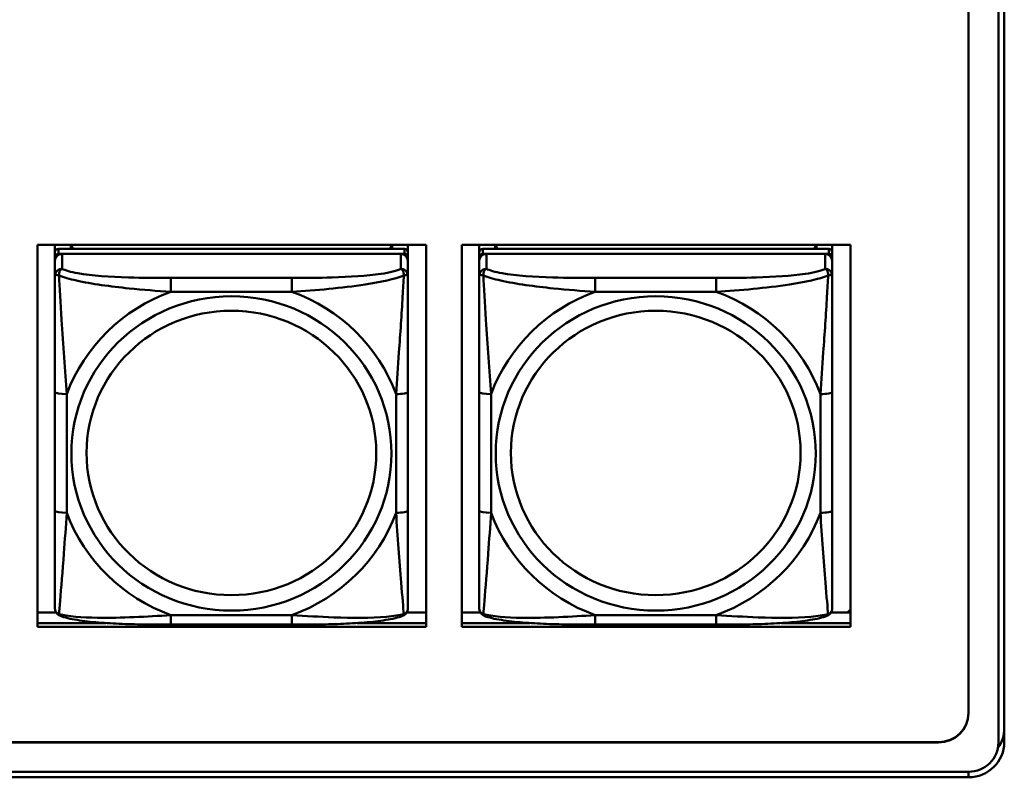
# Model space of a CAD drawing. Header units: inches. Extents: x 0.8 to 72.9, y -7.8 to 49.3.
# Tile 184 of 256: x 51.7 to 53.3, y 16.5 to 17.7. Entities that reach past the tile are written whole.
import ezdxf

# ---------------------------------------------------------------- set-up
doc = ezdxf.new("R2010")
doc.units = ezdxf.units.IN
doc.header["$MEASUREMENT"] = 0
doc.layers.add('Visible Edges(ROSSANSI)', color=7, linetype='Continuous', lineweight=50)
doc.layers.add('Visible Tangent Edges(ROSSANSI)', color=7, linetype='Continuous', lineweight=50)

msp = doc.modelspace()

# ---------------------------------------------------------------- linework, layer by layer
at = {"layer": 'Visible Edges(ROSSANSI)'}
for p, q in [((53.2399, 21.512), (53.2399, 16.5587)), ((53.29, 16.5097), (53.29, 21.4628)), ((53.2998, 21.4633), (53.2998, 16.5102)), ((51.682, 16.7033), (51.682, 17.342)), ((51.682, 17.342), (52.3326, 17.342)), ((51.7113, 16.7893), (51.7113, 17.342)), ((51.7113, 17.342), (51.7113, 17.3392)), ((51.7113, 17.3363), (51.7113, 17.3392)), ((51.7113, 17.2996), (51.7113, 17.3363)), ((52.2959, 17.3354), (51.7172, 17.3354)), ((51.7379, 17.3354), (51.7379, 17.342)), ((51.7416, 17.3354), (51.7384, 17.342)), ((52.2748, 17.342), (52.2715, 17.3354)), ((52.2753, 17.342), (52.2753, 17.3354)), ((52.3018, 17.342), (52.3018, 17.3297)), ((52.3326, 17.342), (52.3326, 16.7033)), ((52.392, 16.7033), (52.392, 17.342)), ((52.392, 17.342), (53.0426, 17.342)), ((52.4213, 16.7893), (52.4213, 17.342)), ((52.4213, 17.342), (52.4213, 17.3391)), ((52.4213, 17.3363), (52.4213, 17.3391)), ((52.4213, 17.2996), (52.4213, 17.3363)), ((53.0059, 17.3354), (52.4272, 17.3354)), ((52.4479, 17.3354), (52.4479, 17.342)), ((52.4516, 17.3354), (52.4483, 17.342)), ((52.9848, 17.342), (52.9815, 17.3354)), ((52.9853, 17.342), (52.9853, 17.3354)), ((53.0118, 17.342), (53.0118, 17.3297)), ((53.0426, 17.342), (53.0426, 16.7033)), ((51.7113, 16.7532), (51.7113, 17.3214)), ((51.7113, 17.3156), (51.7113, 16.759)), ((51.7172, 17.3272), (52.2959, 17.3272)), ((52.29, 17.3272), (51.7231, 17.3272)), ((52.3018, 17.3214), (52.3018, 17.3296)), ((52.3018, 17.3214), (52.3018, 17.3156)), ((52.3018, 17.2907), (52.3018, 17.3156)), ((52.4213, 16.7532), (52.4213, 17.3214)), ((52.4213, 17.3156), (52.4213, 16.759)), ((52.4272, 17.3272), (53.0059, 17.3272)), ((53, 17.3272), (52.4331, 17.3272)), ((53.0118, 17.3214), (53.0118, 17.3296)), ((53.0118, 17.3214), (53.0118, 17.3156)), ((53.0118, 17.2907), (53.0118, 17.3156)), ((51.7113, 17.2996), (51.7113, 17.2259)), ((52.4213, 17.2996), (52.4213, 17.2259)), ((51.7113, 17.2788), (51.7113, 17.0067)), ((52.4213, 17.2788), (52.4213, 17.0067)), ((51.7113, 17.2247), (51.7113, 17.2259)), ((52.4213, 17.2247), (52.4213, 17.2259)), ((52.3018, 16.8976), (52.3018, 17.0962)), ((53.0118, 16.8976), (53.0118, 17.0962)), ((51.7113, 17.0252), (51.7113, 17.0252)), ((51.7113, 17.0067), (51.7113, 17.0252)), ((51.7113, 16.9884), (51.7113, 17.0252)), ((52.4213, 17.0251), (52.4213, 17.0251)), ((52.4213, 17.0067), (52.4213, 17.0251)), ((52.4213, 16.9884), (52.4213, 17.0251)), ((51.7113, 16.9526), (51.7113, 17.0067)), ((52.4213, 16.9526), (52.4213, 17.0067)), ((51.7113, 16.9884), (51.7113, 16.9913)), ((51.7113, 16.9884), (51.7113, 16.8753)), ((52.4213, 16.9884), (52.4213, 16.9913)), ((52.4213, 16.9884), (52.4213, 16.8753)), ((51.7113, 16.9515), (51.7113, 16.9526)), ((52.4213, 16.9514), (52.4213, 16.9526)), ((51.7113, 16.7988), (51.7113, 16.8753)), ((52.4213, 16.7988), (52.4213, 16.8753)), ((51.7113, 16.7987), (51.7113, 16.7893)), ((51.7113, 16.7893), (51.7113, 16.7893)), ((52.4213, 16.7987), (52.4213, 16.7893)), ((52.4213, 16.7893), (52.4213, 16.7893)), ((51.7113, 16.759), (51.7113, 16.7614)), ((51.7113, 16.7341), (51.7113, 16.759)), ((52.4213, 16.759), (52.4213, 16.7614)), ((52.4213, 16.7341), (52.4213, 16.759)), ((51.682, 16.7271), (51.7132, 16.7271)), ((52.2999, 16.7271), (52.3326, 16.7271)), ((52.392, 16.7271), (52.4232, 16.7271)), ((53.0099, 16.7271), (53.0426, 16.7271)), ((53.0426, 16.7319), (53.0376, 16.7271)), ((51.682, 16.7094), (51.7963, 16.7094)), ((51.7963, 16.7094), (51.682, 16.7094)), ((52.1077, 16.7067), (51.9054, 16.7067)), ((52.217, 16.7094), (52.3326, 16.7094)), ((52.3326, 16.7094), (52.217, 16.7094)), ((52.392, 16.7094), (52.506, 16.7094)), ((52.506, 16.7094), (52.392, 16.7094)), ((52.8177, 16.7067), (52.6154, 16.7067)), ((52.9272, 16.7094), (53.0426, 16.7094)), ((53.0426, 16.7094), (52.9272, 16.7094)), ((52.3326, 16.7033), (51.682, 16.7033)), ((53.0426, 16.7033), (52.392, 16.7033)), ((35.8147, 16.5099), (53.1899, 16.5099)), ((53.1899, 16.5096), (35.8147, 16.5096)), ((35.8648, 16.4605), (53.2399, 16.4605)), ((53.2398, 16.4513), (35.8647, 16.4513))]:
    msp.add_line(p, q, dxfattribs=at)
for centre, major_axis, start_param, end_param in [((51.7172, 17.3297), (-0.00591, 0), 4.712366, 6.283162), ((52.2959, 17.3296), (0.00591, 0), 6.283162, 7.853958), ((52.4272, 17.3296), (-0.00591, 0), 4.712366, 6.283162), ((53.0059, 17.3296), (0.00591, 0), 6.283162, 7.853958), ((51.7231, 17.3156), (-0.0118, 0), 4.712366, 6.283162), ((51.7172, 17.3214), (-0.00591, 0), 4.712366, 6.283162), ((52.29, 17.3156), (0.0118, 0), 6.283162, 7.853958), ((52.2959, 17.3214), (0.00591, 0), 6.283162, 7.853958), ((52.4331, 17.3156), (-0.0118, 0), 4.712366, 6.283162), ((52.4272, 17.3214), (-0.00591, 0), 4.712366, 6.283162), ((53, 17.3156), (0.0118, 0), 6.283162, 7.853958), ((53.0059, 17.3214), (0.00591, 0), 6.283162, 7.853958), ((53.1899, 16.559), (0.05, 0), 4.712389, 6.283185), ((53.1899, 16.5587), (0.05, 0), 4.712389, 6.283185), ((53.2398, 16.5339), (0.06, 0), 5.676949, 6.283185), ((53.2398, 16.5102), (0.06, 0), 4.712389, 6.283185), ((53.2399, 16.5097), (0.0501, 0), 4.712389, 6.283185)]:
    msp.add_ellipse(centre, major_axis=major_axis, ratio=0.981793, start_param=start_param, end_param=end_param, dxfattribs=at)
for points, knots in [([(52.3018, 17.2907), (52.3018, 17.2867), (52.3018, 17.2815), (52.3018, 17.2686), (52.3018, 17.2605), (52.3018, 17.241), (52.3018, 17.2292), (52.3018, 17.2031), (52.3018, 17.1889), (52.3018, 17.1605), (52.3018, 17.1463), (52.3018, 17.1201), (52.3018, 17.1081), (52.3018, 17.0962)], [-0.7963813, -0.7963813, -0.7963813, -0.7963813, -0.7327374, -0.7327374, -0.6587673, -0.6587673, -0.5649326, -0.5649326, -0.4570471, -0.4570471, -0.3491616, -0.3491616, -0.2569537, -0.2569537, -0.2569537, -0.2569537]), ([(53.0118, 17.2907), (53.0118, 17.2867), (53.0118, 17.2815), (53.0118, 17.2686), (53.0118, 17.2604), (53.0118, 17.2409), (53.0118, 17.2292), (53.0118, 17.2031), (53.0118, 17.1888), (53.0118, 17.1605), (53.0118, 17.1463), (53.0118, 17.1201), (53.0118, 17.1081), (53.0118, 17.0962)], [-0.7963813, -0.7963813, -0.7963813, -0.7963813, -0.7327374, -0.7327374, -0.6587673, -0.6587673, -0.5649326, -0.5649326, -0.4570471, -0.4570471, -0.3491616, -0.3491616, -0.2569537, -0.2569537, -0.2569537, -0.2569537]), ([(52.3018, 16.8976), (52.3018, 16.8837), (52.3018, 16.8698), (52.3018, 16.8423), (52.3018, 16.8288), (52.3018, 16.8029), (52.3018, 16.7902), (52.3018, 16.7674), (52.3018, 16.7571), (52.3018, 16.7429), (52.3018, 16.7382), (52.3018, 16.735), (52.3018, 16.7344), (52.3018, 16.7341)], [0.2569517, 0.2569517, 0.2569517, 0.2569517, 0.3649254, 0.3649254, 0.472899, 0.472899, 0.5808726, 0.5808726, 0.6888463, 0.6888463, 0.7733641, 0.7733641, 0.7968199, 0.7968199, 0.7968199, 0.7968199]), ([(53.0118, 16.8976), (53.0118, 16.8837), (53.0118, 16.8698), (53.0118, 16.8423), (53.0118, 16.8288), (53.0118, 16.8028), (53.0118, 16.7902), (53.0118, 16.7674), (53.0118, 16.7571), (53.0118, 16.7429), (53.0118, 16.7382), (53.0118, 16.735), (53.0118, 16.7344), (53.0118, 16.7341)], [0.2569517, 0.2569517, 0.2569517, 0.2569517, 0.3649254, 0.3649254, 0.472899, 0.472899, 0.5808726, 0.5808726, 0.6888463, 0.6888463, 0.7733641, 0.7733641, 0.7968199, 0.7968199, 0.7968199, 0.7968199]), ([(51.7193, 16.7218), (51.7182, 16.7222), (51.7172, 16.7229), (51.7152, 16.7244), (51.7143, 16.7254), (51.713, 16.7273), (51.7125, 16.7283), (51.7118, 16.7302), (51.7116, 16.7311), (51.7113, 16.7327), (51.7113, 16.7334), (51.7113, 16.7341)], [0.02510758, 0.02510758, 0.02510758, 0.02510758, 0.03074015, 0.03074015, 0.03637271, 0.03637271, 0.04200527, 0.04200527, 0.04763784, 0.04763784, 0.0532704, 0.0532704, 0.0532704, 0.0532704]), ([(52.2938, 16.7218), (52.2948, 16.7222), (52.2959, 16.7229), (52.2979, 16.7244), (52.2988, 16.7254), (52.3001, 16.7273), (52.3006, 16.7283), (52.3013, 16.7302), (52.3015, 16.7311), (52.3018, 16.7327), (52.3018, 16.7334), (52.3018, 16.7341)], [0.0251072, 0.0251072, 0.0251072, 0.0251072, 0.03073932, 0.03073932, 0.03637143, 0.03637143, 0.04200355, 0.04200355, 0.04763567, 0.04763567, 0.05326779, 0.05326779, 0.05326779, 0.05326779]), ([(52.4293, 16.7218), (52.4282, 16.7222), (52.4272, 16.7228), (52.4252, 16.7244), (52.4243, 16.7253), (52.423, 16.7273), (52.4225, 16.7283), (52.4218, 16.7302), (52.4216, 16.7311), (52.4213, 16.7327), (52.4213, 16.7334), (52.4213, 16.7341)], [0.02510758, 0.02510758, 0.02510758, 0.02510758, 0.03074015, 0.03074015, 0.03637271, 0.03637271, 0.04200527, 0.04200527, 0.04763784, 0.04763784, 0.0532704, 0.0532704, 0.0532704, 0.0532704]), ([(53.0038, 16.7218), (53.0048, 16.7222), (53.0059, 16.7228), (53.0079, 16.7244), (53.0088, 16.7253), (53.0101, 16.7273), (53.0106, 16.7283), (53.0113, 16.7302), (53.0115, 16.7311), (53.0118, 16.7327), (53.0118, 16.7334), (53.0118, 16.7341)], [0.0251072, 0.0251072, 0.0251072, 0.0251072, 0.03073932, 0.03073932, 0.03637143, 0.03637143, 0.04200355, 0.04200355, 0.04763567, 0.04763567, 0.05326779, 0.05326779, 0.05326779, 0.05326779]), ([(51.9054, 16.7067), (51.8919, 16.7067), (51.8782, 16.7067), (51.8509, 16.7071), (51.8373, 16.7074), (51.8105, 16.7085), (51.7971, 16.7092), (51.7715, 16.7113), (51.7593, 16.7127), (51.7372, 16.7163), (51.7278, 16.7183), (51.7193, 16.7218)], [0.2569517, 0.2569517, 0.2569517, 0.2569517, 0.3597049, 0.3597049, 0.4624581, 0.4624581, 0.5652113, 0.5652113, 0.6679645, 0.6679645, 0.7707177, 0.7707177, 0.7707177, 0.7707177]), ([(52.2938, 16.7218), (52.2853, 16.7183), (52.2759, 16.7163), (52.2538, 16.7127), (52.2416, 16.7113), (52.2159, 16.7092), (52.2026, 16.7085), (52.1758, 16.7074), (52.1622, 16.7071), (52.1349, 16.7067), (52.1212, 16.7067), (52.1077, 16.7067)], [-0.7703503, -0.7703503, -0.7703503, -0.7703503, -0.667671, -0.667671, -0.5649917, -0.5649917, -0.4623124, -0.4623124, -0.3596331, -0.3596331, -0.2569537, -0.2569537, -0.2569537, -0.2569537]), ([(52.6154, 16.7067), (52.6019, 16.7067), (52.5882, 16.7067), (52.5609, 16.7071), (52.5473, 16.7074), (52.5205, 16.7085), (52.5071, 16.7092), (52.4815, 16.7113), (52.4693, 16.7127), (52.4472, 16.7163), (52.4378, 16.7183), (52.4293, 16.7218)], [0.2569517, 0.2569517, 0.2569517, 0.2569517, 0.3597049, 0.3597049, 0.4624581, 0.4624581, 0.5652113, 0.5652113, 0.6679645, 0.6679645, 0.7707177, 0.7707177, 0.7707177, 0.7707177]), ([(53.0038, 16.7218), (52.9953, 16.7183), (52.9859, 16.7163), (52.9638, 16.7127), (52.9516, 16.7113), (52.9259, 16.7092), (52.9126, 16.7085), (52.8858, 16.7074), (52.8722, 16.7071), (52.8449, 16.7067), (52.8312, 16.7067), (52.8177, 16.7067)], [-0.7703503, -0.7703503, -0.7703503, -0.7703503, -0.667671, -0.667671, -0.5649917, -0.5649917, -0.4623124, -0.4623124, -0.3596331, -0.3596331, -0.2569537, -0.2569537, -0.2569537, -0.2569537])]:
    msp.add_open_spline(points, degree=3, knots=knots, dxfattribs=at)
at = {"layer": 'Visible Tangent Edges(ROSSANSI)'}
for p, q in [((51.7172, 17.3272), (51.7172, 17.3354)), ((52.2959, 17.3354), (52.2959, 17.3272)), ((52.4272, 17.3272), (52.4272, 17.3354)), ((53.0059, 17.3354), (53.0059, 17.3272)), ((51.7113, 17.3297), (51.7113, 17.3214)), ((51.7113, 17.3156), (51.7113, 17.2907)), ((51.7231, 17.3023), (51.7231, 17.3272)), ((52.29, 17.3272), (52.29, 17.3023)), ((52.4213, 17.3296), (52.4213, 17.3214)), ((52.4213, 17.3156), (52.4213, 17.2907)), ((52.4331, 17.3023), (52.4331, 17.3272)), ((53, 17.3272), (53, 17.3023)), ((52.1077, 17.2868), (51.9054, 17.2868)), ((52.8177, 17.2868), (52.6154, 17.2868)), ((51.9054, 17.2638), (52.1077, 17.2638)), ((52.6154, 17.2638), (52.8177, 17.2638)), ((51.7113, 17.0963), (51.7113, 16.8976)), ((51.731, 16.8939), (51.731, 17.0925)), ((52.2821, 17.0925), (52.2821, 16.8939)), ((52.4213, 17.0962), (52.4213, 16.8976)), ((52.441, 16.8939), (52.441, 17.0925)), ((52.9921, 17.0925), (52.9921, 16.8939)), ((52.1077, 16.7226), (51.9054, 16.7226)), ((52.8177, 16.7226), (52.6154, 16.7226)), ((53.1899, 16.5099), (53.1899, 16.5096)), ((53.2398, 16.4513), (53.2398, 16.4605))]:
    msp.add_line(p, q, dxfattribs=at)
for centre, major_axis, ratio, start_param, end_param in [((51.7231, 17.2907), (-0.0118, 0), 0.981793, 4.712366, 6.283162), ((52.29, 17.2907), (0.0118, 0), 0.981793, 6.283162, 7.853958), ((52.4331, 17.2907), (-0.0118, 0), 0.981793, 4.712366, 6.283162), ((53, 17.2907), (0.0118, 0), 0.981793, 6.283162, 7.853958), ((51.9054, 17.2675), (0, 0.0197), 0.00001, 4.521275, 6.092064), ((52.1077, 17.2675), (0, 0.0197), 0.00001, 4.521276, 6.09208), ((52.6154, 17.2675), (0, 0.0197), 0.00001, 4.521275, 6.092064), ((52.8177, 17.2675), (0, 0.0197), 0.00001, 4.521276, 6.09208), ((52.0066, 16.9932), (-0.2936, 0), 0.981793, 5.064132, 5.931395), ((52.0066, 16.9932), (0.2936, 0), 0.981793, 0.351743, 1.219006), ((52.7166, 16.9932), (-0.2936, 0), 0.981793, 5.064132, 5.931395), ((52.7166, 16.9932), (0.2936, 0), 0.981793, 0.351743, 1.219006), ((51.731, 17.0963), (-0.0197, 0), 0.189952, 0.000005, 1.570801), ((52.2821, 17.0962), (0.0197, 0), 0.189952, 4.712393, 6.28319), ((52.441, 17.0962), (-0.0197, 0), 0.189952, 0.000005, 1.570801), ((52.9921, 17.0962), (0.0197, 0), 0.189952, 4.712393, 6.28319), ((51.731, 16.8976), (-0.0197, 0), 0.189952, 0.000005, 1.570801), ((52.0066, 16.9932), (-0.2936, 0), 0.981793, 0.351743, 1.219006), ((52.0066, 16.9932), (0.2936, 0), 0.981793, 5.064132, 5.931395), ((52.2821, 16.8976), (0.0197, 0), 0.189952, 4.712393, 6.28319), ((52.441, 16.8976), (-0.0197, 0), 0.189952, 0.000005, 1.570801), ((52.7166, 16.9932), (-0.2936, 0), 0.981793, 0.351743, 1.219006), ((52.7166, 16.9932), (0.2936, 0), 0.981793, 5.064132, 5.931395), ((52.9921, 16.8976), (0.0197, 0), 0.189952, 4.712393, 6.28319), ((51.9054, 16.7264), (0, -0.0197), 0.00001, 0.000003, 1.379683), ((52.1077, 16.7264), (0, -0.0197), 0.00001, 0.000005, 1.379683), ((52.6154, 16.7264), (0, -0.0197), 0.00001, 0.000003, 1.379683), ((52.8177, 16.7263), (0, -0.0197), 0.00001, 6.283177, 7.662868)]:
    msp.add_ellipse(centre, major_axis=major_axis, ratio=ratio, start_param=start_param, end_param=end_param, dxfattribs=at)
for centre, major_axis in [((52.0066, 16.9932), (-0.2678, 0)), ((52.7166, 16.9932), (-0.2678, 0)), ((52.0066, 16.994), (-0.2424, 0)), ((52.7166, 16.994), (-0.2424, 0))]:
    msp.add_ellipse(centre, major_axis=major_axis, ratio=0.981793, dxfattribs=at)
for points, knots in [([(51.7181, 17.2908), (51.7181, 17.2919), (51.7182, 17.2929), (51.7184, 17.295), (51.7186, 17.2959), (51.719, 17.2974), (51.7192, 17.2979), (51.7196, 17.2986), (51.7197, 17.2988), (51.72, 17.2994), (51.7202, 17.2997), (51.7208, 17.3005), (51.7212, 17.3009), (51.7221, 17.3017), (51.7226, 17.302), (51.7231, 17.3023)], [-0.00023197, -0.00023197, -0.00023197, -0.00023197, 0.00913095, 0.00913095, 0.01983142, 0.01983142, 0.02651922, 0.02651922, 0.02986312, 0.02986312, 0.03521335, 0.03521335, 0.04377373, 0.04377373, 0.0532704, 0.0532704, 0.0532704, 0.0532704]), ([(51.9054, 17.2868), (51.8818, 17.2868), (51.8578, 17.287), (51.8344, 17.2878), (51.8037, 17.2887), (51.7728, 17.2907), (51.7496, 17.2947), (51.7376, 17.2968), (51.728, 17.2994), (51.7231, 17.3023)], [0.2569537, 0.2569537, 0.2569537, 0.2569537, 0.4371919, 0.4371919, 0.4371919, 0.6739428, 0.6739428, 0.6739428, 0.7963818, 0.7963818, 0.7963818, 0.7963818]), ([(52.29, 17.3023), (52.2843, 17.2988), (52.2718, 17.2958), (52.2566, 17.2936), (52.2332, 17.2902), (52.204, 17.2885), (52.175, 17.2876), (52.1528, 17.287), (52.1301, 17.2868), (52.1077, 17.2868)], [-0.7968224, -0.7968224, -0.7968224, -0.7968224, -0.6514613, -0.6514613, -0.6514613, -0.427691, -0.427691, -0.427691, -0.2569517, -0.2569517, -0.2569517, -0.2569517]), ([(52.29, 17.3023), (52.2906, 17.302), (52.2911, 17.3017), (52.2919, 17.3009), (52.2923, 17.3005), (52.2929, 17.2997), (52.2931, 17.2994), (52.2934, 17.2988), (52.2936, 17.2986), (52.2939, 17.2979), (52.2941, 17.2973), (52.2945, 17.2959), (52.2947, 17.2949), (52.295, 17.2929), (52.295, 17.2919), (52.295, 17.2908)], [-0.0532704, -0.0532704, -0.0532704, -0.0532704, -0.04377373, -0.04377373, -0.03521335, -0.03521335, -0.02986312, -0.02986312, -0.02651922, -0.02651922, -0.01983142, -0.01983142, -0.00913095, -0.00913095, 0.00023197, 0.00023197, 0.00023197, 0.00023197]), ([(52.4281, 17.2908), (52.4281, 17.2919), (52.4282, 17.2929), (52.4284, 17.2949), (52.4286, 17.2959), (52.429, 17.2973), (52.4292, 17.2979), (52.4296, 17.2986), (52.4297, 17.2988), (52.43, 17.2994), (52.4302, 17.2997), (52.4308, 17.3005), (52.4312, 17.3009), (52.4321, 17.3017), (52.4326, 17.302), (52.4331, 17.3023)], [-0.00023197, -0.00023197, -0.00023197, -0.00023197, 0.00913095, 0.00913095, 0.01983142, 0.01983142, 0.02651922, 0.02651922, 0.02986312, 0.02986312, 0.03521335, 0.03521335, 0.04377373, 0.04377373, 0.0532704, 0.0532704, 0.0532704, 0.0532704]), ([(52.6154, 17.2868), (52.5918, 17.2868), (52.5678, 17.287), (52.5444, 17.2877), (52.5137, 17.2887), (52.4828, 17.2907), (52.4596, 17.2947), (52.4476, 17.2968), (52.438, 17.2994), (52.4331, 17.3023)], [0.2569537, 0.2569537, 0.2569537, 0.2569537, 0.4371919, 0.4371919, 0.4371919, 0.6739428, 0.6739428, 0.6739428, 0.7963818, 0.7963818, 0.7963818, 0.7963818]), ([(53, 17.3023), (52.9943, 17.2988), (52.9818, 17.2958), (52.9666, 17.2936), (52.9432, 17.2902), (52.914, 17.2885), (52.885, 17.2876), (52.8628, 17.287), (52.8401, 17.2868), (52.8177, 17.2868)], [-0.7968224, -0.7968224, -0.7968224, -0.7968224, -0.6514613, -0.6514613, -0.6514613, -0.427691, -0.427691, -0.427691, -0.2569517, -0.2569517, -0.2569517, -0.2569517]), ([(53, 17.3023), (53.0006, 17.302), (53.0011, 17.3017), (53.0019, 17.3009), (53.0023, 17.3005), (53.0029, 17.2997), (53.0031, 17.2994), (53.0034, 17.2988), (53.0036, 17.2986), (53.0039, 17.2978), (53.0041, 17.2973), (53.0045, 17.2959), (53.0047, 17.2949), (53.005, 17.2929), (53.005, 17.2919), (53.005, 17.2908)], [-0.0532704, -0.0532704, -0.0532704, -0.0532704, -0.04377373, -0.04377373, -0.03521335, -0.03521335, -0.02986312, -0.02986312, -0.02651922, -0.02651922, -0.01983142, -0.01983142, -0.00913095, -0.00913095, 0.00023197, 0.00023197, 0.00023197, 0.00023197]), ([(51.7113, 17.2907), (51.7113, 17.291), (51.7114, 17.2912), (51.7116, 17.2915), (51.7118, 17.2917), (51.7122, 17.2918), (51.7123, 17.2919), (51.7127, 17.2919), (51.7128, 17.2919), (51.7132, 17.2919), (51.7135, 17.2919), (51.7144, 17.2918), (51.7151, 17.2917), (51.7165, 17.2913), (51.7173, 17.2911), (51.7181, 17.2908)], [-0.0532704, -0.0532704, -0.0532704, -0.0532704, -0.04377373, -0.04377373, -0.03521335, -0.03521335, -0.02986312, -0.02986312, -0.02651922, -0.02651922, -0.01983142, -0.01983142, -0.00913095, -0.00913095, 0.00023197, 0.00023197, 0.00023197, 0.00023197]), ([(51.7113, 17.2907), (51.7113, 17.2816), (51.7113, 17.2664), (51.7113, 17.2492), (51.7113, 17.2228), (51.7113, 17.1925), (51.7113, 17.1631), (51.7113, 17.1407), (51.7113, 17.1183), (51.7113, 17.0963)], [-0.7968224, -0.7968224, -0.7968224, -0.7968224, -0.6514613, -0.6514613, -0.6514613, -0.427691, -0.427691, -0.427691, -0.2569517, -0.2569517, -0.2569517, -0.2569517]), ([(51.7181, 17.2908), (51.7258, 17.2879), (51.7358, 17.285), (51.7728, 17.2768), (51.8046, 17.2725), (51.8588, 17.267), (51.882, 17.2651), (51.9054, 17.2638)], [-0.7478145, -0.7478145, -0.7478145, -0.7478145, -0.6493253, -0.6493253, -0.427691, -0.427691, -0.2569537, -0.2569537, -0.2569537, -0.2569537]), ([(51.731, 17.0925), (51.7286, 17.1322), (51.7253, 17.1744), (51.7207, 17.2444), (51.7191, 17.2718), (51.7181, 17.2908)], [0.2569517, 0.2569517, 0.2569517, 0.2569517, 0.5559983, 0.5559983, 0.7482818, 0.7482818, 0.7482818, 0.7482818]), ([(52.1077, 17.2638), (52.1482, 17.2661), (52.1906, 17.2699), (52.2562, 17.2799), (52.2806, 17.285), (52.295, 17.2908)], [0.2569517, 0.2569517, 0.2569517, 0.2569517, 0.5559983, 0.5559983, 0.7482818, 0.7482818, 0.7482818, 0.7482818]), ([(52.295, 17.2908), (52.2945, 17.2808), (52.2938, 17.2687), (52.2914, 17.2266), (52.2891, 17.1935), (52.2852, 17.1384), (52.2836, 17.1154), (52.2821, 17.0925)], [-0.7478145, -0.7478145, -0.7478145, -0.7478145, -0.6493253, -0.6493253, -0.427691, -0.427691, -0.2569537, -0.2569537, -0.2569537, -0.2569537]), ([(52.295, 17.2908), (52.2958, 17.2911), (52.2966, 17.2913), (52.298, 17.2917), (52.2987, 17.2918), (52.2996, 17.2919), (52.2999, 17.2919), (52.3003, 17.2919), (52.3005, 17.2919), (52.3008, 17.2918), (52.301, 17.2918), (52.3013, 17.2917), (52.3015, 17.2915), (52.3018, 17.2912), (52.3018, 17.291), (52.3018, 17.2907)], [-0.00023197, -0.00023197, -0.00023197, -0.00023197, 0.00913095, 0.00913095, 0.01983142, 0.01983142, 0.02651922, 0.02651922, 0.02986312, 0.02986312, 0.03521335, 0.03521335, 0.04377373, 0.04377373, 0.0532704, 0.0532704, 0.0532704, 0.0532704]), ([(52.4213, 17.2907), (52.4213, 17.291), (52.4214, 17.2912), (52.4216, 17.2915), (52.4218, 17.2916), (52.4222, 17.2918), (52.4223, 17.2918), (52.4227, 17.2919), (52.4228, 17.2919), (52.4232, 17.2919), (52.4235, 17.2919), (52.4244, 17.2918), (52.4251, 17.2917), (52.4265, 17.2913), (52.4273, 17.2911), (52.4281, 17.2908)], [-0.0532704, -0.0532704, -0.0532704, -0.0532704, -0.04377373, -0.04377373, -0.03521335, -0.03521335, -0.02986312, -0.02986312, -0.02651922, -0.02651922, -0.01983142, -0.01983142, -0.00913095, -0.00913095, 0.00023197, 0.00023197, 0.00023197, 0.00023197]), ([(52.4213, 17.2907), (52.4213, 17.2816), (52.4213, 17.2663), (52.4213, 17.2492), (52.4213, 17.2228), (52.4213, 17.1925), (52.4213, 17.1631), (52.4213, 17.1406), (52.4213, 17.1182), (52.4213, 17.0962)], [-0.7968224, -0.7968224, -0.7968224, -0.7968224, -0.6514613, -0.6514613, -0.6514613, -0.427691, -0.427691, -0.427691, -0.2569517, -0.2569517, -0.2569517, -0.2569517]), ([(52.4281, 17.2908), (52.4358, 17.2879), (52.4458, 17.285), (52.4828, 17.2768), (52.5146, 17.2725), (52.5688, 17.2669), (52.592, 17.2651), (52.6154, 17.2638)], [-0.7478145, -0.7478145, -0.7478145, -0.7478145, -0.6493253, -0.6493253, -0.427691, -0.427691, -0.2569537, -0.2569537, -0.2569537, -0.2569537]), ([(52.441, 17.0925), (52.4386, 17.1322), (52.4353, 17.1743), (52.4307, 17.2443), (52.4291, 17.2718), (52.4281, 17.2908)], [0.2569517, 0.2569517, 0.2569517, 0.2569517, 0.5559983, 0.5559983, 0.7482818, 0.7482818, 0.7482818, 0.7482818]), ([(52.8177, 17.2638), (52.8582, 17.2661), (52.9006, 17.2699), (52.9662, 17.2799), (52.9906, 17.285), (53.005, 17.2908)], [0.2569517, 0.2569517, 0.2569517, 0.2569517, 0.5559983, 0.5559983, 0.7482818, 0.7482818, 0.7482818, 0.7482818]), ([(53.005, 17.2908), (53.0045, 17.2808), (53.0038, 17.2687), (53.0014, 17.2266), (52.9991, 17.1935), (52.9952, 17.1384), (52.9936, 17.1154), (52.9921, 17.0925)], [-0.7478145, -0.7478145, -0.7478145, -0.7478145, -0.6493253, -0.6493253, -0.427691, -0.427691, -0.2569537, -0.2569537, -0.2569537, -0.2569537]), ([(53.005, 17.2908), (53.0058, 17.2911), (53.0066, 17.2913), (53.008, 17.2917), (53.0087, 17.2918), (53.0096, 17.2919), (53.0099, 17.2919), (53.0103, 17.2919), (53.0105, 17.2919), (53.0108, 17.2918), (53.011, 17.2918), (53.0113, 17.2916), (53.0115, 17.2915), (53.0118, 17.2912), (53.0118, 17.2909), (53.0118, 17.2907)], [-0.00023197, -0.00023197, -0.00023197, -0.00023197, 0.00913095, 0.00913095, 0.01983142, 0.01983142, 0.02651922, 0.02651922, 0.02986312, 0.02986312, 0.03521335, 0.03521335, 0.04377373, 0.04377373, 0.0532704, 0.0532704, 0.0532704, 0.0532704]), ([(51.7113, 16.8976), (51.7113, 16.8744), (51.7113, 16.851), (51.7113, 16.8288), (51.7113, 16.7997), (51.7113, 16.7714), (51.7113, 16.7525), (51.7113, 16.7428), (51.7113, 16.7359), (51.7113, 16.7341)], [0.2569537, 0.2569537, 0.2569537, 0.2569537, 0.4371919, 0.4371919, 0.4371919, 0.6739428, 0.6739428, 0.6739428, 0.7963818, 0.7963818, 0.7963818, 0.7963818]), ([(51.7181, 16.7245), (51.7186, 16.7295), (51.7193, 16.7371), (51.7217, 16.7677), (51.724, 16.7968), (51.7279, 16.8483), (51.7296, 16.8709), (51.731, 16.8939)], [-0.7478145, -0.7478145, -0.7478145, -0.7478145, -0.6493253, -0.6493253, -0.427691, -0.427691, -0.2569537, -0.2569537, -0.2569537, -0.2569537]), ([(52.2821, 16.8939), (52.2845, 16.8541), (52.2878, 16.8131), (52.2924, 16.7541), (52.2941, 16.7337), (52.295, 16.7245)], [0.2569517, 0.2569517, 0.2569517, 0.2569517, 0.5559983, 0.5559983, 0.7482818, 0.7482818, 0.7482818, 0.7482818]), ([(52.4213, 16.8976), (52.4213, 16.8744), (52.4213, 16.851), (52.4213, 16.8288), (52.4213, 16.7997), (52.4213, 16.7714), (52.4213, 16.7525), (52.4213, 16.7428), (52.4213, 16.7359), (52.4213, 16.7341)], [0.2569537, 0.2569537, 0.2569537, 0.2569537, 0.4371919, 0.4371919, 0.4371919, 0.6739428, 0.6739428, 0.6739428, 0.7963818, 0.7963818, 0.7963818, 0.7963818]), ([(52.4281, 16.7244), (52.4286, 16.7295), (52.4293, 16.7371), (52.4317, 16.7677), (52.434, 16.7968), (52.4379, 16.8483), (52.4396, 16.8709), (52.441, 16.8939)], [-0.7478145, -0.7478145, -0.7478145, -0.7478145, -0.6493253, -0.6493253, -0.427691, -0.427691, -0.2569537, -0.2569537, -0.2569537, -0.2569537]), ([(52.9921, 16.8939), (52.9945, 16.8541), (52.9978, 16.813), (53.0024, 16.7541), (53.0041, 16.7336), (53.005, 16.7244)], [0.2569517, 0.2569517, 0.2569517, 0.2569517, 0.5559983, 0.5559983, 0.7482818, 0.7482818, 0.7482818, 0.7482818]), ([(51.7181, 16.7245), (51.7173, 16.7247), (51.7165, 16.725), (51.7151, 16.7259), (51.7144, 16.7264), (51.7135, 16.7274), (51.7132, 16.7278), (51.7128, 16.7284), (51.7126, 16.7286), (51.7123, 16.7292), (51.7122, 16.7295), (51.7118, 16.7305), (51.7116, 16.7312), (51.7113, 16.7325), (51.7113, 16.7333), (51.7113, 16.7341)], [-0.00023197, -0.00023197, -0.00023197, -0.00023197, 0.00913095, 0.00913095, 0.01983142, 0.01983142, 0.02651922, 0.02651922, 0.02986312, 0.02986312, 0.03521335, 0.03521335, 0.04377373, 0.04377373, 0.0532704, 0.0532704, 0.0532704, 0.0532704]), ([(51.7193, 16.7218), (51.7191, 16.7219), (51.719, 16.722), (51.7186, 16.7223), (51.7184, 16.7226), (51.7182, 16.7235), (51.7181, 16.7239), (51.7181, 16.7245)], [-0.02510758, -0.02510758, -0.02510758, -0.02510758, -0.01983142, -0.01983142, -0.00913095, -0.00913095, 0.00023197, 0.00023197, 0.00023197, 0.00023197]), ([(51.9054, 16.7226), (51.8649, 16.7203), (51.8226, 16.7176), (51.7569, 16.7186), (51.7325, 16.7205), (51.7181, 16.7245)], [0.2569517, 0.2569517, 0.2569517, 0.2569517, 0.5559983, 0.5559983, 0.7482818, 0.7482818, 0.7482818, 0.7482818]), ([(52.295, 16.7245), (52.2873, 16.7225), (52.2773, 16.7209), (52.2403, 16.7176), (52.2085, 16.7178), (52.1543, 16.7198), (52.1311, 16.7212), (52.1077, 16.7226)], [-0.7478145, -0.7478145, -0.7478145, -0.7478145, -0.6493253, -0.6493253, -0.427691, -0.427691, -0.2569537, -0.2569537, -0.2569537, -0.2569537]), ([(52.295, 16.7245), (52.295, 16.7239), (52.2949, 16.7234), (52.2947, 16.7226), (52.2945, 16.7223), (52.2941, 16.722), (52.2939, 16.7219), (52.2938, 16.7218)], [-0.00023197, -0.00023197, -0.00023197, -0.00023197, 0.00913095, 0.00913095, 0.01983142, 0.01983142, 0.0251072, 0.0251072, 0.0251072, 0.0251072]), ([(52.3018, 16.7341), (52.3018, 16.7333), (52.3018, 16.7325), (52.3015, 16.7311), (52.3013, 16.7305), (52.3009, 16.7295), (52.3008, 16.7292), (52.3005, 16.7286), (52.3003, 16.7284), (52.2999, 16.7277), (52.2996, 16.7274), (52.2987, 16.7264), (52.298, 16.7259), (52.2966, 16.725), (52.2958, 16.7247), (52.295, 16.7245)], [-0.05326779, -0.05326779, -0.05326779, -0.05326779, -0.04377373, -0.04377373, -0.03521335, -0.03521335, -0.02986312, -0.02986312, -0.02651922, -0.02651922, -0.01983142, -0.01983142, -0.00913095, -0.00913095, 0.00023197, 0.00023197, 0.00023197, 0.00023197]), ([(52.4281, 16.7244), (52.4273, 16.7247), (52.4265, 16.725), (52.4251, 16.7259), (52.4244, 16.7264), (52.4235, 16.7273), (52.4232, 16.7277), (52.4228, 16.7284), (52.4226, 16.7286), (52.4223, 16.7292), (52.4222, 16.7295), (52.4218, 16.7305), (52.4216, 16.7311), (52.4213, 16.7325), (52.4213, 16.7333), (52.4213, 16.7341)], [-0.00023197, -0.00023197, -0.00023197, -0.00023197, 0.00913095, 0.00913095, 0.01983142, 0.01983142, 0.02651922, 0.02651922, 0.02986312, 0.02986312, 0.03521335, 0.03521335, 0.04377373, 0.04377373, 0.0532704, 0.0532704, 0.0532704, 0.0532704]), ([(52.4293, 16.7218), (52.4291, 16.7219), (52.429, 16.7219), (52.4286, 16.7223), (52.4284, 16.7226), (52.4282, 16.7234), (52.4281, 16.7239), (52.4281, 16.7244)], [-0.02510758, -0.02510758, -0.02510758, -0.02510758, -0.01983142, -0.01983142, -0.00913095, -0.00913095, 0.00023197, 0.00023197, 0.00023197, 0.00023197]), ([(52.6154, 16.7226), (52.5749, 16.7202), (52.5326, 16.7175), (52.4669, 16.7185), (52.4425, 16.7205), (52.4281, 16.7244)], [0.2569517, 0.2569517, 0.2569517, 0.2569517, 0.5559983, 0.5559983, 0.7482818, 0.7482818, 0.7482818, 0.7482818]), ([(53.005, 16.7244), (52.9973, 16.7225), (52.9873, 16.7208), (52.9503, 16.7175), (52.9185, 16.7178), (52.8643, 16.7198), (52.8411, 16.7212), (52.8177, 16.7226)], [-0.7478145, -0.7478145, -0.7478145, -0.7478145, -0.6493253, -0.6493253, -0.427691, -0.427691, -0.2569537, -0.2569537, -0.2569537, -0.2569537]), ([(53.005, 16.7244), (53.005, 16.7239), (53.0049, 16.7234), (53.0047, 16.7226), (53.0045, 16.7223), (53.0041, 16.7219), (53.0039, 16.7218), (53.0038, 16.7218)], [-0.00023197, -0.00023197, -0.00023197, -0.00023197, 0.00913095, 0.00913095, 0.01983142, 0.01983142, 0.0251072, 0.0251072, 0.0251072, 0.0251072]), ([(53.0118, 16.7341), (53.0118, 16.7333), (53.0118, 16.7325), (53.0115, 16.7311), (53.0113, 16.7305), (53.0109, 16.7295), (53.0108, 16.7291), (53.0105, 16.7286), (53.0103, 16.7284), (53.0099, 16.7277), (53.0096, 16.7273), (53.0087, 16.7264), (53.008, 16.7259), (53.0066, 16.725), (53.0058, 16.7247), (53.005, 16.7244)], [-0.05326779, -0.05326779, -0.05326779, -0.05326779, -0.04377373, -0.04377373, -0.03521335, -0.03521335, -0.02986312, -0.02986312, -0.02651922, -0.02651922, -0.01983142, -0.01983142, -0.00913095, -0.00913095, 0.00023197, 0.00023197, 0.00023197, 0.00023197])]:
    msp.add_open_spline(points, degree=3, knots=knots, dxfattribs=at)

doc.saveas('drawing.dxf')
